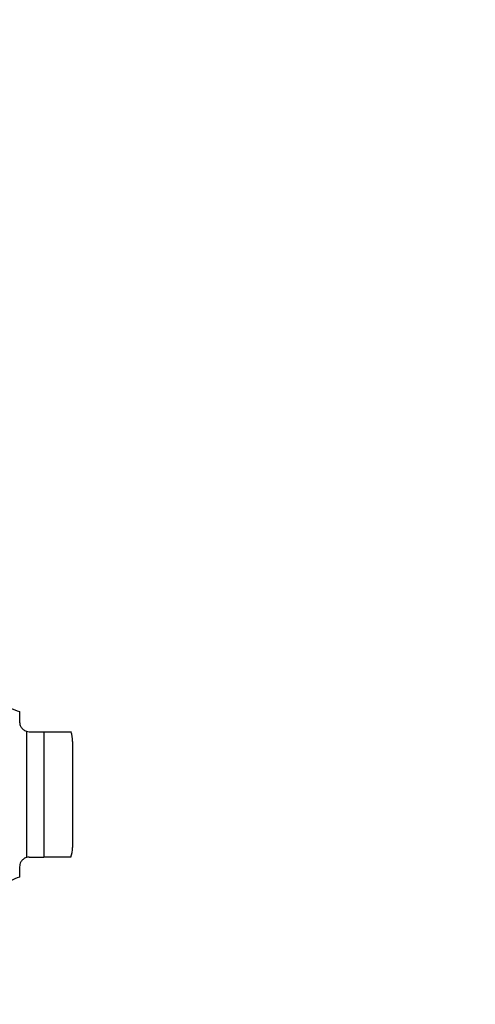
# Model space of a CAD drawing. Header units: inches. Extents: x 0.2 to 10.7, y 0.2 to 7.9.
# Tile 47 of 104: x 2.228 to 2.384, y 4.954 to 5.289. Entities that reach past the tile are written whole.
import ezdxf

# ---------------------------------------------------------------- set-up
doc = ezdxf.new("R2010")
doc.units = ezdxf.units.IN
doc.header["$MEASUREMENT"] = 0
doc.linetypes.add('HIDDEN', pattern=[0.07500000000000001, 0.05, -0.025])
doc.layers.add('DIMENSIONS', color=140, linetype='Continuous')
doc.styles.add('SLDTEXTSTYLE0', font='TXT', dxfattribs={"width": 0.7})
doc.dimstyles.new('SLDDIMSTYLE1', dxfattribs={"dimtxt": 0.0849609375, "dimasz": 0.13, "dimexe": 0, "dimexo": 0.0625, "dimgap": 0.021240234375, "dimtad": 0, "dimtih": 1, "dimtoh": 1, "dimlfac": 12, "dimrnd": 1e-09, "dimzin": 12, "dimdsep": 46, "dimtxsty": 'SLDTEXTSTYLE0', "dimsah": 1, "dimcen": 0.09, "dimadec": 0, "dimazin": 3, "dimtfac": 1, "dimtmove": 0, "dimatfit": 0, "dimfxl": 0, "dimfrac": 2, "dimtolj": 1, "dimtzin": 12, "dimarcsym": 0})

# ---------------------------------------------------------------- blocks, each defined once
blk = doc.blocks.new('_D_8')
at = {"layer": 'DIMENSIONS'}
for p, q in [((1.981681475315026, 4.952462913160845), (1.981681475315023, 5.831757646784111)), ((2.133514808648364, 5.232035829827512), (2.133514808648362, 5.831757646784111)), ((1.395652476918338, 5.706757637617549), (1.367122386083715, 5.706757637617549)), ((1.367122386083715, 5.706757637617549), (1.367122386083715, 5.571726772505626)), ((1.648121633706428, 5.706757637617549), (1.67665172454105, 5.706757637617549)), ((1.67665172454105, 5.706757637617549), (1.67665172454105, 5.571726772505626)), ((1.981681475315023, 5.706757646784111), (1.763254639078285, 5.706757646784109)), ((2.133514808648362, 5.706757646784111), (2.383514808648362, 5.706757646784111)), ((1.367122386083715, 5.571726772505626), (1.395652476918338, 5.571726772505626)), ((1.67665172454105, 5.571726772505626), (1.648121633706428, 5.571726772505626))]:
    blk.add_line(p, q, dxfattribs=at)
for points in [[(1.981681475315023, 5.706757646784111), (1.851681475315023, 5.72675764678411), (1.851681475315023, 5.686757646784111)], [(2.133514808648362, 5.706757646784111), (2.263514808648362, 5.686757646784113), (2.263514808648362, 5.726757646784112)]]:
    blk.add_solid(points, dxfattribs=at)
at = {"layer": 'DIMENSIONS', "char_height": 0.08333333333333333, "attachment_point": 1, "style": 'SLDTEXTSTYLE0'}
for s, insert in [('1.82', (1.395652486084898, 5.833200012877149)), ('46.3', (1.395652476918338, 5.679149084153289))]:
    blk.add_mtext(s, dxfattribs=dict(at, insert=insert))

msp = doc.modelspace()

# ---------------------------------------------------------------- linework, layer by layer
at = {"color": 7, "linetype": 'Continuous', "lineweight": 25}
for p, q in [((2.228241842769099, 5.053265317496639), (2.228241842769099, 5.049714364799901)), ((2.230531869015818, 5.046586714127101), (2.230531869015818, 5.003629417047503)), ((2.231522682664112, 5.046433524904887), (2.236443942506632, 5.046433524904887)), ((2.236443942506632, 5.046433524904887), (2.236443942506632, 5.003782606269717)), ((2.246286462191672, 5.043152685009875), (2.246286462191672, 5.00706344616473)), ((2.231522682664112, 5.003782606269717), (2.236443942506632, 5.003782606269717)), ((2.228241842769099, 5.000501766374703), (2.228241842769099, 4.996950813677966))]:
    msp.add_line(p, q, dxfattribs=at)
at = {"color": 7, "linetype": 'HIDDEN', "lineweight": 18}
for p, q in [((2.230531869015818, 5.003629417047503), (2.230531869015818, 5.046586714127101)), ((2.236443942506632, 5.003782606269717), (2.236443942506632, 5.046433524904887))]:
    msp.add_line(p, q, dxfattribs=at)
at = {"color": 7, "linetype": 'Continuous', "lineweight": 25}
for centre, radius, start, end in [((2.230531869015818, 5.062837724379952), 0.00984251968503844, 214.849904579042, 256.5458794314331), ((2.236443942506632, 5.043152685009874), 0.009842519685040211, 5.170309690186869e-12, 19.60811917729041), ((2.236443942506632, 5.007063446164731), 0.009842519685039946, 340.2500112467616, 359.9999999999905), ((2.230531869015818, 4.987378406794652), 0.00984251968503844, 103.4541205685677, 145.1500954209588)]:
    msp.add_arc(centre, radius, start, end, dxfattribs=at)
for points, knots in [([(2.228241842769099, 5.049714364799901), (2.228241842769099, 5.049472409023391), (2.228267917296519, 5.049215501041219), (2.228399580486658, 5.04867100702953), (2.228506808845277, 5.048379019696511), (2.228843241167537, 5.047791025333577), (2.229076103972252, 5.047490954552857), (2.229693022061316, 5.046960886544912), (2.230081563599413, 5.046729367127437), (2.230531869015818, 5.046586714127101)], [0, 0, 0, 0, 0.25, 0.25, 0.5, 0.5, 0.75, 0.75, 1, 1, 1, 1]), ([(2.236443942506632, 5.046433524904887), (2.237242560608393, 5.046433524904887), (2.238836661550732, 5.046433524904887), (2.24114122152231, 5.046433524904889), (2.243398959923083, 5.046433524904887), (2.245093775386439, 5.046433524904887), (2.245716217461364, 5.046433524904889), (2.24565090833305, 5.046433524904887), (2.245629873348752, 5.046433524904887)], [0, 0, 0, 0, 0.1069754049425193, 0.2135308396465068, 0.356616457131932, 0.5735303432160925, 0.8626412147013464, 1, 1, 1, 1]), ([(2.230531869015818, 5.003629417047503), (2.230081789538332, 5.003486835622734), (2.229696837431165, 5.003257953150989), (2.22907754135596, 5.002726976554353), (2.228844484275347, 5.002426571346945), (2.228508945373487, 5.001841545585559), (2.228401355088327, 5.001551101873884), (2.228267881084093, 5.001001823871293), (2.228241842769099, 5.000743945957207), (2.228241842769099, 5.000501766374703)], [0, 0, 0, 0, 0.25, 0.25, 0.5, 0.5, 0.75, 0.75, 1, 1, 1, 1]), ([(2.245629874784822, 5.003782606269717), (2.245648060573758, 5.003782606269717), (2.245691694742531, 5.003782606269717), (2.245118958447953, 5.003782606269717), (2.243801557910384, 5.003782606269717), (2.241635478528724, 5.003782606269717), (2.239202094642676, 5.003782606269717), (2.237303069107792, 5.003782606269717), (2.236443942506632, 5.003782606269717)], [0, 0, 0, 0, 0.159625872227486, 0.3829991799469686, 0.6077260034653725, 0.7457164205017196, 0.8849611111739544, 1, 1, 1, 1])]:
    msp.add_open_spline(points, degree=3, knots=knots, dxfattribs=at)
for points in [[(2.230531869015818, 5.046586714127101), (2.230840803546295, 5.046488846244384), (2.231177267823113, 5.046433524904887), (2.231522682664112, 5.046433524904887)], [(2.231522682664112, 5.003782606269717), (2.231177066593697, 5.003782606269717), (2.230841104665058, 5.003727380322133), (2.230531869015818, 5.003629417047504)]]:
    msp.add_open_spline(points, degree=3, dxfattribs=at)

# ---------------------------------------------------------------- dimensions: what is measured, and where the dimension line sits
at = {"layer": 'DIMENSIONS'}
dim = msp.add_linear_dim(base=(2.133514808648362, 5.70675764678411), p1=(1.981681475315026, 4.902462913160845), p2=(2.133514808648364, 5.182035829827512), dimstyle='SLDDIMSTYLE1', dxfattribs=at)
dim.commit()
dim.dimension.update_dxf_attribs({"geometry": '_D_8', "text_midpoint": (1.521887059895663, 5.706757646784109), "dimtype": 160})

doc.saveas('drawing.dxf')
